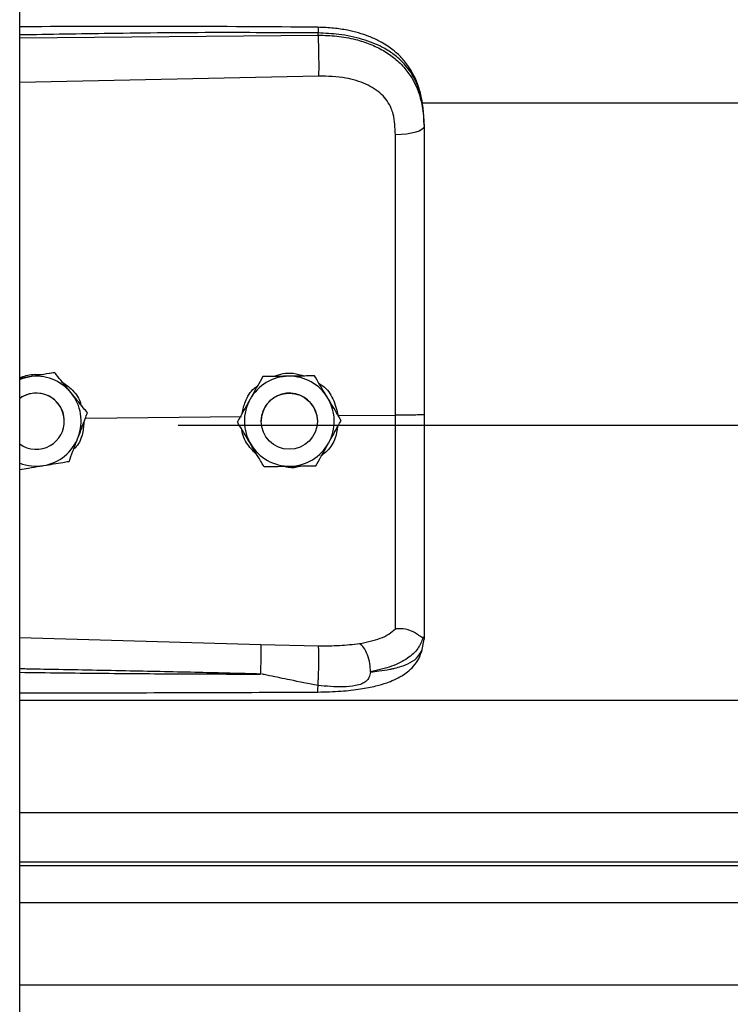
# Model space of a CAD drawing. Header units: inches. Extents: x 170 to 284, y 215 to 248.
# Tile 19 of 256: x 177.792 to 177.928, y 222.757 to 222.944. Entities that reach past the tile are written whole.
import ezdxf

# ---------------------------------------------------------------- set-up
doc = ezdxf.new("R2010")
doc.units = ezdxf.units.IN
doc.header["$LTSCALE"] = 0.25
doc.header["$MEASUREMENT"] = 0
doc.layers.add('RH BENCH MOUNT', color=7, linetype='Continuous')

msp = doc.modelspace()

# ---------------------------------------------------------------- linework, layer by layer
at = {"layer": 'RH BENCH MOUNT'}
for p, q in [((177.792261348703, 219.9543346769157), (177.792261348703, 224.1547841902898)), ((177.8491086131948, 222.9415067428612), (177.8491086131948, 222.941918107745)), ((177.792261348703, 222.9409700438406), (177.8491086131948, 222.9415067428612)), ((177.8492045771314, 222.9337179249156), (177.792261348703, 222.9325083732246)), ((177.8688095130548, 222.928642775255), (181.748030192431, 222.928642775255)), ((177.869304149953, 222.9245835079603), (177.869304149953, 222.9240951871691)), ((177.7940358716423, 222.8764420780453), (177.792261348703, 222.8761532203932)), ((177.7989139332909, 222.8772382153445), (177.7979853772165, 222.8770870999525)), ((177.7989139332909, 222.8772365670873), (177.7989139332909, 222.8772382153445)), ((177.8385530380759, 222.8764784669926), (177.8385530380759, 222.8764801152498)), ((177.848436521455, 222.8766267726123), (177.848436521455, 222.8766284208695)), ((177.8047955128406, 222.8685995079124), (177.834493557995, 222.868883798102)), ((177.8051676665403, 222.8695817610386), (177.8051676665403, 222.8695834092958)), ((177.8529329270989, 222.8690603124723), (177.8638465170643, 222.8691647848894)), ((177.8007617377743, 222.8679922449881), (177.8007617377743, 222.8679930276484)), ((177.822429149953, 222.8672503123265), (181.794413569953, 222.8672503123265)), ((177.8337397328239, 222.8678449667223), (177.8337397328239, 222.8678466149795)), ((177.8382730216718, 222.8679930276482), (177.8382730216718, 222.8679922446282)), ((177.8489734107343, 222.8679922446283), (177.8489734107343, 222.8679930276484)), ((177.8535066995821, 222.8681415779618), (177.8535066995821, 222.868143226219)), ((177.792261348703, 222.8268366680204), (177.8381970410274, 222.8255048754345)), ((177.8381970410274, 222.8255048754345), (177.8491827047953, 222.8252427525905)), ((177.8689644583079, 222.8245281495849), (177.869304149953, 222.8265133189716)), ((177.869304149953, 222.8270421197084), (177.869304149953, 222.8265133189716)), ((177.792261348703, 222.8148647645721), (181.8245813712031, 222.8148647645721)), ((177.792261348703, 222.7934857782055), (181.8245813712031, 222.7934857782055)), ((181.8245813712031, 222.7840005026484), (177.792261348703, 222.7840005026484)), ((177.792261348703, 222.7833611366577), (181.8245813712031, 222.7833611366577)), ((177.792261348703, 222.7763430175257), (181.8245813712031, 222.7763430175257)), ((177.792261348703, 222.7606589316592), (181.8245813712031, 222.7606589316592))]:
    msp.add_line(p, q, dxfattribs=at)
at = {"layer": 'RH BENCH MOUNT', "flags": 128}
for points in [[(177.869304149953, 222.9240951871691), (177.8692002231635, 222.9237994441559), (177.8688922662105, 222.9235145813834), (177.86839160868, 222.923251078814), (177.8677166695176, 222.9230186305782), (177.8668922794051, 222.922825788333), (177.8659487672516, 222.9226796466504), (177.8649208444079, 222.9225855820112), (177.863846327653, 222.9225470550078)], [(177.792261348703, 222.875952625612), (177.7929448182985, 222.8761902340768), (177.7940358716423, 222.8764420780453)], [(177.8482159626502, 222.870737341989), (177.8488208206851, 222.8692616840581), (177.8489734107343, 222.8679930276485)]]:
    msp.add_lwpolyline(points, dxfattribs=at)
at = {"layer": 'RH BENCH MOUNT'}
msp.add_circle((177.8436232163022, 222.8679922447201), 0.005350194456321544, dxfattribs=at)
for centre, radius, start, end in [((177.7954115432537, 222.8679930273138), 0.008560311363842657, 39.24773070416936, 99.24772960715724), ((177.8436232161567, 222.867993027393), 0.00856031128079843, 90.85968127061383, 150.859680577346), ((177.8436232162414, 222.8679930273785), 0.008560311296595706, 30.85968260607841, 90.85968183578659), ((177.7954115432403, 222.8679930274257), 0.005350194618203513, 39.2477307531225, 126.0718980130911), ((177.7954115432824, 222.8679922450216), 0.005350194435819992, 300.0097421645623, 126.0718999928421), ((177.7954115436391, 222.8679930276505), 0.00856031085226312, 339.2477292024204, 39.2477305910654), ((177.8436232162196, 222.8679930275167), 0.005350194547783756, 30.85968222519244, 179.9999985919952), ((177.8436232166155, 222.8679930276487), 0.008560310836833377, 330.859680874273, 30.85968233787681), ((177.7954115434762, 222.867993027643), 0.005350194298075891, 5.902783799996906e-08, 39.24773054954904), ((177.8436232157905, 222.8679930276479), 0.00856031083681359, 150.8596808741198, 210.8596823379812), ((177.795411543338, 222.8679930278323), 0.008560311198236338, 279.2477290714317, 339.247728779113), ((177.7954115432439, 222.8679922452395), 0.005350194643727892, 233.9281021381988, 300.0097413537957), ((177.8436232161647, 222.8679930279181), 0.008560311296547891, 210.8596826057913, 270.8596818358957), ((177.8436232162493, 222.8679930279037), 0.008560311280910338, 270.8596812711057, 330.8596805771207), ((177.7954115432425, 222.8679930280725), 0.008560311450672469, 248.4076756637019, 279.2477294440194)]:
    msp.add_arc(centre, radius, start, end, dxfattribs=at)
for points, knots in [([(177.8490899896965, 222.9430102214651), (177.8398729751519, 222.9430781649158), (177.8217860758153, 222.9432114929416), (177.802842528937, 222.9431541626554), (177.7931168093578, 222.9431013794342), (177.792261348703, 222.943096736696)], [0, 0, 0, 0, 0.4865830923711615, 0.9548405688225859, 1, 1, 1, 1]), ([(177.8491086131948, 222.941918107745), (177.8428027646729, 222.9419574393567), (177.8295637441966, 222.9420400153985), (177.8106141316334, 222.9418588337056), (177.7979735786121, 222.9416378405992), (177.792261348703, 222.9415379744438)], [0, 0, 0, 0, 0.3326703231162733, 0.6984356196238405, 1, 1, 1, 1]), ([(177.8490898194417, 222.9429943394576), (177.8490909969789, 222.9429983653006), (177.8490950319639, 222.9430121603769), (177.8491002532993, 222.942897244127), (177.8491068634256, 222.9426044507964), (177.8491079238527, 222.9421885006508), (177.8491086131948, 222.941918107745)], [0, 0, 0, 0, 0.09787641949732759, 0.3353863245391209, 0.5679606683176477, 1, 1, 1, 1]), ([(177.8692176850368, 222.9266266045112), (177.8690987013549, 222.9276970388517), (177.8688833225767, 222.9296346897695), (177.8681384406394, 222.9321533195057), (177.8672811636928, 222.934063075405), (177.8662059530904, 222.9358157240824), (177.864890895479, 222.9374039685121), (177.8634201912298, 222.9386988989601), (177.8620465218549, 222.9396587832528), (177.8606039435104, 222.9404902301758), (177.8582257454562, 222.9415573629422), (177.8552893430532, 222.9423702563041), (177.8519804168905, 222.9428986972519), (177.8500886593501, 222.9429716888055), (177.8490899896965, 222.9430102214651)], [0, 0, 0, 0, 0.1084465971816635, 0.1963050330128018, 0.269182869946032, 0.3279968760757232, 0.4149595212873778, 0.4916410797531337, 0.5389760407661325, 0.5941910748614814, 0.6694152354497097, 0.8148545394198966, 0.9022606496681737, 1, 1, 1, 1]), ([(177.869304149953, 222.9245835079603), (177.869241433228, 222.9259399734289), (177.8691230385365, 222.928500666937), (177.8681535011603, 222.931991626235), (177.8668642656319, 222.9344035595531), (177.8655004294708, 222.9361062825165), (177.8644174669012, 222.9371496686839), (177.8633585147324, 222.9379781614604), (177.8623690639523, 222.9386380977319), (177.8611346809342, 222.939333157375), (177.8595406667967, 222.9400588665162), (177.8568769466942, 222.9409668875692), (177.8533418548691, 222.9417268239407), (177.8504353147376, 222.941858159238), (177.8491086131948, 222.941918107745)], [0, 0, 0, 0, 0.1307156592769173, 0.2467609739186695, 0.3577928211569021, 0.4170971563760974, 0.4791482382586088, 0.5177152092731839, 0.5590896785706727, 0.6032945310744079, 0.6633484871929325, 0.7353692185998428, 0.8792082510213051, 1, 1, 1, 1]), ([(177.8491086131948, 222.9415067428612), (177.8491303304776, 222.9409308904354), (177.8491754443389, 222.9397346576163), (177.8492164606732, 222.937509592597), (177.8492296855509, 222.9353322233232), (177.8492127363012, 222.9342425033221), (177.8492045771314, 222.9337179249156)], [0, 0, 0, 0, 0.2406941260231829, 0.4999999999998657, 0.7593058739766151, 1, 1, 1, 1]), ([(177.8491086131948, 222.9415067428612), (177.8503053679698, 222.9414750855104), (177.8527376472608, 222.9414107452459), (177.8560672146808, 222.9407919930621), (177.8590456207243, 222.9398488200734), (177.8615772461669, 222.9386352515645), (177.8638228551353, 222.9370893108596), (177.8656854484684, 222.9352541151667), (177.8671791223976, 222.9331189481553), (177.8683483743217, 222.930564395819), (177.869145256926, 222.9274880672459), (177.8692507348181, 222.9252357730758), (177.869304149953, 222.9240951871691)], [0, 0, 0, 0, 0.1094013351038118, 0.2223468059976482, 0.315179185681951, 0.4102231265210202, 0.5012749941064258, 0.5946006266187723, 0.6834485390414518, 0.7745330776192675, 0.8858211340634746, 1, 1, 1, 1]), ([(177.8634207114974, 222.9264803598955), (177.8634207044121, 222.9264803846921), (177.8633181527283, 222.9268392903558), (177.8628229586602, 222.9282454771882), (177.8612869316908, 222.9304481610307), (177.8582199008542, 222.9323514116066), (177.8541037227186, 222.9335630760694), (177.8509509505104, 222.9336627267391), (177.8492045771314, 222.9337179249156)], [0, 0, 0, 0, 4.497367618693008e-06, 0.06509473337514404, 0.261670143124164, 0.4753105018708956, 0.709365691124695, 1, 1, 1, 1]), ([(177.863846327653, 222.9225470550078), (177.8637763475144, 222.9238716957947), (177.8637063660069, 222.9251963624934), (177.863420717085, 222.9264803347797), (177.8634207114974, 222.9264803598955)], [0, 0, 0, 0, 0.999980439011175, 1, 1, 1, 1]), ([(177.869304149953, 222.9240951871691), (177.869304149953, 222.9204650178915), (177.869304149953, 222.9131941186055), (177.869304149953, 222.9021133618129), (177.869304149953, 222.8909307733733), (177.869304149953, 222.8799620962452), (177.869304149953, 222.8727142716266), (177.869304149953, 222.8692344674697)], [0, 0, 0, 0, 0.2027568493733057, 0.4061035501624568, 0.608860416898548, 0.8122072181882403, 1, 1, 1, 1]), ([(177.8638465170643, 222.8691647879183), (177.8638465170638, 222.8691648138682), (177.8638464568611, 222.8725511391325), (177.8638463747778, 222.8795978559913), (177.8638463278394, 222.8902710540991), (177.8638463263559, 222.9011471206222), (177.8638463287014, 222.9119344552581), (177.8638463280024, 222.9190095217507), (177.863846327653, 222.9225470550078)], [0, 0, 0, 0, 1.439079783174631e-06, 0.1877923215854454, 0.3908439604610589, 0.5938956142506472, 0.7969478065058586, 1, 1, 1, 1]), ([(177.792261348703, 222.8762721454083), (177.7930989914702, 222.8765527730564), (177.7945082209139, 222.8770248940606), (177.7959812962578, 222.8769062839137), (177.7965787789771, 222.8768581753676)], [0, 0, 0, 0, 0.5943977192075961, 1, 1, 1, 1]), ([(177.7989139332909, 222.8772365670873), (177.7982384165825, 222.8771265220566), (177.7968714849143, 222.8769038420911), (177.7952064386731, 222.8766326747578), (177.7942531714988, 222.876477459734), (177.7940358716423, 222.8764420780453)], [0, 0, 0, 0, 0.42997043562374, 0.870060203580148, 0.9999999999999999, 0.9999999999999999, 0.9999999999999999, 0.9999999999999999]), ([(177.8020407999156, 222.8734110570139), (177.80191707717, 222.8735624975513), (177.8009493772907, 222.8747469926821), (177.7998882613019, 222.8760457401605), (177.7990088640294, 222.877122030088), (177.7989139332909, 222.8772382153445)], [0, 0, 0, 0, 0.1156468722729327, 0.9045342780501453, 1, 1, 1, 1]), ([(177.8020407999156, 222.8734089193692), (177.80191707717, 222.8735603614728), (177.8009493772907, 222.8747448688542), (177.7998882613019, 222.8760438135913), (177.7990088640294, 222.8771203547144), (177.7989139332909, 222.8772365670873)], [0, 0, 0, 0, 0.115646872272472, 0.9045342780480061, 1, 1, 1, 1]), ([(177.8385530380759, 222.8764801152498), (177.8382197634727, 222.8758823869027), (177.8375453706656, 222.8746728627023), (177.8367238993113, 222.8731994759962), (177.8362535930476, 222.8723559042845), (177.8361463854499, 222.8721636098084)], [0, 0, 0, 0, 0.4299704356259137, 0.8700602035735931, 1, 1, 1, 1]), ([(177.8385530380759, 222.8764784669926), (177.8382197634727, 222.8758806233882), (177.8375453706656, 222.8746708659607), (177.8367238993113, 222.8731973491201), (177.8362535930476, 222.8723537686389), (177.83614638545, 222.8721614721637)], [0, 0, 0, 0, 0.4299704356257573, 0.8700602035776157, 1, 1, 1, 1]), ([(177.8434947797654, 222.8765545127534), (177.8422227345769, 222.8765353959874), (177.8405261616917, 222.8765098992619), (177.8389479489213, 222.8764860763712), (177.8385530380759, 222.8764801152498)], [0, 0, 0, 0, 0.7497733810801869, 0.9999999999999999, 0.9999999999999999, 0.9999999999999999, 0.9999999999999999]), ([(177.8434947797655, 222.8765523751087), (177.842222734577, 222.8765333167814), (177.8405261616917, 222.876507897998), (177.8389479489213, 222.8764843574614), (177.8385530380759, 222.8764784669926)], [0, 0, 0, 0, 0.749773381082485, 1, 1, 1, 1]), ([(177.8406994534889, 222.8765124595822), (177.8412684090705, 222.8767257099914), (177.8424498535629, 222.87716852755), (177.8444944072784, 222.8772236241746), (177.8458316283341, 222.8768168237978), (177.8465438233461, 222.8766001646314)], [0, 0, 0, 0, 0.3027399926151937, 0.6286439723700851, 1, 1, 1, 1]), ([(177.848436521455, 222.8766284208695), (177.8477521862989, 222.8766182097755), (177.8463674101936, 222.8765975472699), (177.8446806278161, 222.8765723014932), (177.8437149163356, 222.8765578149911), (177.8434947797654, 222.8765545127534)], [0, 0, 0, 0, 0.4299704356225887, 0.870060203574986, 0.9999999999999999, 0.9999999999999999, 0.9999999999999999, 0.9999999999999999]), ([(177.848436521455, 222.8766267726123), (177.8477521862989, 222.8766164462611), (177.8463674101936, 222.8765955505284), (177.8446806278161, 222.8765701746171), (177.8437149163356, 222.8765556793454), (177.8434947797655, 222.8765523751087)], [0, 0, 0, 0, 0.4299704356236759, 0.8700602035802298, 1, 1, 1, 1]), ([(177.8509716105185, 222.8723860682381), (177.8508713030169, 222.8725539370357), (177.8500867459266, 222.8738669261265), (177.8492264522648, 222.8753065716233), (177.8485134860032, 222.8764996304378), (177.848436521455, 222.8766284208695)], [0, 0, 0, 0, 0.1156468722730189, 0.9045342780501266, 1, 1, 1, 1]), ([(177.8509716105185, 222.8723839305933), (177.8508713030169, 222.8725518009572), (177.8500867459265, 222.8738648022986), (177.8492264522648, 222.8753046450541), (177.8485134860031, 222.8764979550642), (177.848436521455, 222.8766267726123)], [0, 0, 0, 0, 0.1156468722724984, 0.9045342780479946, 1, 1, 1, 1]), ([(177.8001851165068, 222.8755422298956), (177.8008344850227, 222.8751144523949), (177.8023254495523, 222.8741322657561), (177.8036270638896, 222.8723997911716), (177.8039030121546, 222.8711634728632), (177.8039584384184, 222.8709151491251)], [0, 0, 0, 0, 0.3814222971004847, 0.8757540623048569, 1, 1, 1, 1]), ([(177.8346573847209, 222.869492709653), (177.8348197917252, 222.8702446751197), (177.8351987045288, 222.8719990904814), (177.8363281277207, 222.8738395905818), (177.8373678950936, 222.8745709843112), (177.8375664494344, 222.8747106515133)], [0, 0, 0, 0, 0.3776771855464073, 0.8811610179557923, 1, 1, 1, 1]), ([(177.8493113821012, 222.8751644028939), (177.8495564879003, 222.8750165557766), (177.8506892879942, 222.8743332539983), (177.8521630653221, 222.8722338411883), (177.8526702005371, 222.8701433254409), (177.8529329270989, 222.8690603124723)], [0, 0, 0, 0, 0.1174426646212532, 0.5427821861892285, 1, 1, 1, 1]), ([(177.8051676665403, 222.8695834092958), (177.8049035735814, 222.8699067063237), (177.803904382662, 222.8711298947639), (177.802830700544, 222.8724441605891), (177.8020407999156, 222.8734110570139)], [0, 0, 0, 0, 0.2643068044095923, 1, 1, 1, 1]), ([(177.8051676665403, 222.8695817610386), (177.8049035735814, 222.8699049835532), (177.803904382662, 222.8711278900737), (177.802830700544, 222.8724420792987), (177.8020407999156, 222.8734089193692)], [0, 0, 0, 0, 0.2643068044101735, 1, 1, 1, 1]), ([(177.8535066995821, 222.868143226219), (177.8532925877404, 222.8685015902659), (177.8524824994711, 222.8698574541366), (177.8516120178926, 222.8713142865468), (177.8509716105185, 222.8723860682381)], [0, 0, 0, 0, 0.2643068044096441, 1, 1, 1, 1]), ([(177.8535066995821, 222.8681415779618), (177.8532925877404, 222.8684998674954), (177.8524824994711, 222.8698554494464), (177.8516120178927, 222.8713122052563), (177.8509716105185, 222.8723839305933)], [0, 0, 0, 0, 0.2643068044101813, 1, 1, 1, 1]), ([(177.8361463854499, 222.8721636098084), (177.8355268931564, 222.8710524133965), (177.8347006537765, 222.8695703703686), (177.8339320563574, 222.8681916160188), (177.8337397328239, 222.8678466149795)], [0, 0, 0, 0, 0.7497733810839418, 0.9999999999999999, 0.9999999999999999, 0.9999999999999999, 0.9999999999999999]), ([(177.83614638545, 222.8721614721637), (177.8355268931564, 222.8710503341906), (177.8347006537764, 222.8695683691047), (177.8339320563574, 222.868189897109), (177.8337397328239, 222.8678449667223)], [0, 0, 0, 0, 0.7497733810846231, 1, 1, 1, 1]), ([(177.8034164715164, 222.8649598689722), (177.8038672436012, 222.8661495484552), (177.8044684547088, 222.8677362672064), (177.8050277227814, 222.8692123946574), (177.8051676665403, 222.8695817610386)], [0, 0, 0, 0, 0.7497733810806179, 1, 1, 1, 1]), ([(177.8638463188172, 222.8284742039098), (177.8638463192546, 222.8287369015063), (177.8638463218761, 222.8303113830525), (177.8638463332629, 222.8337427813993), (177.8638464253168, 222.8393441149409), (177.8638466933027, 222.8457839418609), (177.8638470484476, 222.8530099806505), (177.8638473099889, 222.8608848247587), (177.8638472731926, 222.8664128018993), (177.8638471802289, 222.8691647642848), (177.863847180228, 222.8691647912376)], [0, 0, 0, 0, 0.03155846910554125, 0.1891461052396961, 0.3467338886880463, 0.5043277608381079, 0.6619226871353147, 0.8309600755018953, 0.9999983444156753, 1, 1, 1, 1]), ([(177.869304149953, 222.8692344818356), (177.8692229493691, 222.8692230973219), (177.869060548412, 222.869200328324), (177.8678077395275, 222.8691723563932), (177.8660102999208, 222.8691563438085), (177.8645682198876, 222.8691619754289), (177.863847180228, 222.8691647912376)], [0, 0, 0, 0, 0.2500007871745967, 0.5000009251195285, 0.7500005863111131, 1, 1, 1, 1]), ([(177.869304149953, 222.8692344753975), (177.869304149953, 222.8661971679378), (177.869304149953, 222.8600217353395), (177.869304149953, 222.8512347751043), (177.869304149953, 222.843068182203), (177.869304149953, 222.8364881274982), (177.869304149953, 222.8311034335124), (177.869304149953, 222.8284029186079), (177.869304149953, 222.8270421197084)], [0, 0, 0, 0, 0.1870908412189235, 0.3803918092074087, 0.5558755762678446, 0.7364481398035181, 0.8671952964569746, 1, 1, 1, 1]), ([(177.8045017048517, 222.867824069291), (177.8044256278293, 222.8669983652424), (177.8042635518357, 222.8652392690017), (177.8034147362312, 222.8634313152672), (177.8026305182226, 222.8627306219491), (177.8025416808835, 222.8626512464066)], [0, 0, 0, 0, 0.4395923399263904, 0.9365162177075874, 1, 1, 1, 1]), ([(177.8362748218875, 222.8636021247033), (177.8361745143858, 222.8637699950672), (177.8353899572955, 222.8650829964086), (177.8345296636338, 222.866522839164), (177.8338166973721, 222.8677161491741), (177.8337397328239, 222.8678449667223)], [0, 0, 0, 0, 0.1156468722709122, 0.9045342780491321, 1, 1, 1, 1]), ([(177.8528268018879, 222.8669219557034), (177.85271468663, 222.8662086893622), (177.8524520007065, 222.8645375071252), (177.8512976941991, 222.8626147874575), (177.8501630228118, 222.861763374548), (177.849798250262, 222.8614896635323)], [0, 0, 0, 0, 0.3356490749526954, 0.7864254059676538, 1, 1, 1, 1]), ([(177.8511000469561, 222.863824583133), (177.8517195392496, 222.8649357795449), (177.8525457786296, 222.8664178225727), (177.8533143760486, 222.8677965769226), (177.8535066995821, 222.8681415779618)], [0, 0, 0, 0, 0.7497733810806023, 1, 1, 1, 1]), ([(177.8016652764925, 222.8603384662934), (177.8019077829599, 222.8609784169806), (177.8023985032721, 222.862273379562), (177.8029962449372, 222.8638508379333), (177.8033384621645, 222.8647539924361), (177.8034164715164, 222.8649598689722)], [0, 0, 0, 0, 0.4299704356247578, 0.8700602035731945, 0.9999999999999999, 0.9999999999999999, 0.9999999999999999, 0.9999999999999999]), ([(177.8375555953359, 222.8614587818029), (177.8369044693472, 222.8621209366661), (177.8355564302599, 222.8634918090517), (177.8346547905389, 222.8653626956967), (177.8346102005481, 222.8663757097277), (177.8346096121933, 222.8663890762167)], [0, 0, 0, 0, 0.4797011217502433, 0.9931347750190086, 1, 1, 1, 1]), ([(177.8388099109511, 222.8593597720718), (177.8385957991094, 222.8597180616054), (177.8377857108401, 222.8610736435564), (177.8369152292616, 222.8625303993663), (177.8362748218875, 222.8636021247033)], [0, 0, 0, 0, 0.2643068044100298, 1, 1, 1, 1]), ([(177.8486933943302, 222.8595080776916), (177.8490266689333, 222.8601058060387), (177.8497010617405, 222.8613153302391), (177.8505225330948, 222.8627887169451), (177.8509928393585, 222.8636322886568), (177.8511000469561, 222.863824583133)], [0, 0, 0, 0, 0.4299704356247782, 0.8700602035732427, 1, 1, 1, 1]), ([(177.792261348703, 222.8588072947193), (177.7928210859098, 222.8588983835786), (177.794072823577, 222.8591020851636), (177.7956167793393, 222.859353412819), (177.7965699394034, 222.859508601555), (177.7967872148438, 222.8595439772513)], [0, 0, 0, 0, 0.3844201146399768, 0.85967688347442, 1, 1, 1, 1]), ([(177.7967872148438, 222.8595439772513), (177.798042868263, 222.8597484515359), (177.7997175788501, 222.8600211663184), (177.8012754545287, 222.8602749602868), (177.8016652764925, 222.8603384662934)], [0, 0, 0, 0, 0.7497733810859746, 1, 1, 1, 1]), ([(177.8388099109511, 222.8593597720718), (177.8394942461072, 222.8593699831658), (177.8408790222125, 222.8593906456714), (177.84256580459, 222.8594158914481), (177.8435315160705, 222.8594303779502), (177.8437516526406, 222.8594336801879)], [0, 0, 0, 0, 0.4299704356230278, 0.8700602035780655, 1, 1, 1, 1]), ([(177.8458958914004, 222.8594659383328), (177.8458019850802, 222.859429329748), (177.8450276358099, 222.8591274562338), (177.843731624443, 222.8590684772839), (177.8426236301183, 222.8593210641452), (177.8422296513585, 222.8594108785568)], [0, 0, 0, 0, 0.0816716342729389, 0.6734623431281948, 1, 1, 1, 1]), ([(177.8437516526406, 222.8594336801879), (177.8450236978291, 222.859452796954), (177.8467202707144, 222.8594782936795), (177.8482984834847, 222.8595021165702), (177.8486933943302, 222.8595080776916)], [0, 0, 0, 0, 0.7497733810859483, 1, 1, 1, 1]), ([(177.8570121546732, 222.8256501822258), (177.8583857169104, 222.8259380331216), (177.8604701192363, 222.8263748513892), (177.8626459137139, 222.8274155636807), (177.8634449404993, 222.8281208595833), (177.8638463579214, 222.8284751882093)], [0, 0, 0, 0, 0.4901989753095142, 0.7438846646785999, 0.9999999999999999, 0.9999999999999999, 0.9999999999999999, 0.9999999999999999]), ([(177.8691071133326, 222.8267917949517), (177.8690580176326, 222.826783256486), (177.8689572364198, 222.826765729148), (177.8686655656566, 222.8269519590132), (177.8682001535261, 222.82728280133), (177.8673239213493, 222.8278628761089), (177.8658447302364, 222.8284810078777), (177.8645038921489, 222.8284771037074), (177.86384635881, 222.8284751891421)], [0, 0, 0, 0, 0.1136768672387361, 0.2333502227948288, 0.3620694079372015, 0.501916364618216, 0.7557448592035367, 0.9999999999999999, 0.9999999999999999, 0.9999999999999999, 0.9999999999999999]), ([(177.8381971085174, 222.8255048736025), (177.8382037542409, 222.8252660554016), (177.8382139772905, 222.8248986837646), (177.8382119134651, 222.8240367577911), (177.8382042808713, 222.8232619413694), (177.8381900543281, 222.8224014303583), (177.8381650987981, 222.82124199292), (177.8381386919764, 222.8203985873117), (177.8381215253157, 222.8198503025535)], [0, 0, 0, 0, 0.2394514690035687, 0.3683457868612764, 0.4999761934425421, 0.6316105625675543, 0.7605158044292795, 0.9999999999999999, 0.9999999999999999, 0.9999999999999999, 0.9999999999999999]), ([(177.8491827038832, 222.8252427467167), (177.8505347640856, 222.8252354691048), (177.853236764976, 222.8252209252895), (177.8557434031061, 222.8255054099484), (177.8569957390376, 222.8256475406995)], [0, 0, 0, 0, 0.5003922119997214, 1, 1, 1, 1]), ([(177.8591012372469, 222.8202490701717), (177.8590763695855, 222.8207790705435), (177.8590247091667, 222.8218801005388), (177.8585490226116, 222.8235425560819), (177.8578442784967, 222.8249306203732), (177.8572811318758, 222.8254160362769), (177.8570099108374, 222.8256498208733)], [0, 0, 0, 0, 0.2405618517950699, 0.4997464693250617, 0.7590693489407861, 1, 1, 1, 1]), ([(177.8691113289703, 222.8267916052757), (177.8688357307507, 222.8260696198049), (177.8682696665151, 222.8245866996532), (177.866216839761, 222.8227534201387), (177.8632286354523, 222.8211953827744), (177.8605015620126, 222.8205722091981), (177.8591017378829, 222.8202523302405)], [0, 0, 0, 0, 0.2305257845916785, 0.4734878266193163, 0.7297379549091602, 0.9999999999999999, 0.9999999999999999, 0.9999999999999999, 0.9999999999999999]), ([(177.869304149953, 222.8270421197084), (177.8693041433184, 222.8270408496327), (177.8693040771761, 222.8270281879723), (177.8692969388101, 222.8269240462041), (177.8691985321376, 222.826845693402), (177.8691107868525, 222.8267758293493)], [0, 0, 0, 0, 0.01193493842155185, 0.118981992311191, 1, 1, 1, 1]), ([(177.8490516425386, 222.8164190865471), (177.8505397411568, 222.8164551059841), (177.8533208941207, 222.8165224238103), (177.8570558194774, 222.8169454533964), (177.859931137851, 222.8175047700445), (177.862032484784, 222.8181132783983), (177.8636152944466, 222.8187214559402), (177.8649910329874, 222.8194167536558), (177.8662630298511, 222.8202995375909), (177.8673901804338, 222.8213743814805), (177.868403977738, 222.82279325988), (177.8687586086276, 222.823895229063), (177.8689474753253, 222.8244821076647)], [0, 0, 0, 0, 0.1696911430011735, 0.3171409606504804, 0.4424359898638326, 0.5384364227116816, 0.6083291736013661, 0.6840959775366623, 0.7426779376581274, 0.8151683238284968, 0.9015637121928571, 1, 1, 1, 1]), ([(177.8490973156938, 222.8176722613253), (177.8491132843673, 222.8179128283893), (177.8491469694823, 222.8184202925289), (177.8491918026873, 222.8194304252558), (177.8492288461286, 222.8206178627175), (177.8492516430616, 222.8218897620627), (177.8492567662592, 222.8230932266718), (177.8492443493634, 222.8240891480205), (177.849219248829, 222.824828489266), (177.8491944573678, 222.8251095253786), (177.8491827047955, 222.8252427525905)], [0, 0, 0, 0, 0.1098512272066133, 0.2317256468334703, 0.3631776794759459, 0.4999999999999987, 0.6368223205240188, 0.7682743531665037, 0.890148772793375, 1, 1, 1, 1]), ([(177.8591028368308, 222.8202505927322), (177.8596491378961, 222.8203076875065), (177.8609540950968, 222.8204440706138), (177.8623528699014, 222.8206721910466), (177.8633078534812, 222.8208660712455), (177.8645412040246, 222.8211439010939), (177.8662275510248, 222.8217101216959), (177.8680472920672, 222.8228356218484), (177.8686527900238, 222.8239530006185), (177.8689644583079, 222.8245281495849)], [0, 0, 0, 0, 0.1091879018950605, 0.2608187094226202, 0.3077983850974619, 0.3355235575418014, 0.5627886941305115, 0.7749539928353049, 1, 1, 1, 1]), ([(177.8381214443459, 222.8198479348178), (177.8342213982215, 222.8199472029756), (177.8259512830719, 222.8201577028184), (177.8128393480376, 222.8204398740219), (177.8018914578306, 222.8206524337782), (177.7948753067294, 222.8207805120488), (177.7927003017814, 222.8208185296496), (177.792261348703, 222.8208262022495)], [0, 0, 0, 0, 0.2551597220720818, 0.5410705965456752, 0.8577348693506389, 0.9712884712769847, 1, 1, 1, 1]), ([(177.792261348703, 222.8201811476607), (177.7948589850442, 222.8201491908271), (177.7999249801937, 222.8200868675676), (177.807489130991, 222.8200060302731), (177.8151413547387, 222.8199367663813), (177.822899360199, 222.8198851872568), (177.8306219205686, 222.8198521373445), (177.8356588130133, 222.8198493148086), (177.83812144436, 222.8198479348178)], [0, 0, 0, 0, 0.1699411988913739, 0.3314248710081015, 0.4948424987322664, 0.6705311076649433, 0.8389164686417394, 1, 1, 1, 1]), ([(177.8591025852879, 222.8202473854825), (177.8590280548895, 222.8198770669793), (177.8589241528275, 222.8193608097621), (177.8585523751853, 222.8187634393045), (177.8581317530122, 222.8183305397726), (177.857328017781, 222.8178860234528), (177.855850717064, 222.81752447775), (177.8530898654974, 222.817284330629), (177.8506931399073, 222.8175172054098), (177.8490973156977, 222.8176722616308)], [0, 0, 0, 0, 0.1001269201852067, 0.1395859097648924, 0.1897135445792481, 0.2582342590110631, 0.3697357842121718, 0.5803479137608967, 1, 1, 1, 1]), ([(177.8490973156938, 222.8176722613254), (177.8473165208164, 222.8180183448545), (177.8442614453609, 222.8186120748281), (177.8408255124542, 222.8193321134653), (177.8390873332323, 222.8196894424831), (177.8385897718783, 222.8197906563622), (177.8384392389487, 222.8198166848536), (177.8383889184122, 222.8198253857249)], [0, 0, 0, 0, 0.5022803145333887, 0.8616962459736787, 0.9584272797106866, 0.9861029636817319, 1, 1, 1, 1]), ([(177.792261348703, 222.8162819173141), (177.7959275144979, 222.8162826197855), (177.8074000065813, 222.8162848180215), (177.82633083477, 222.8163126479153), (177.8415939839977, 222.8163841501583), (177.8490516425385, 222.8164190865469)], [0, 0, 0, 0, 0.1936599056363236, 0.6060178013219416, 0.9999999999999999, 0.9999999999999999, 0.9999999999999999, 0.9999999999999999]), ([(177.8490515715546, 222.8164409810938), (177.8490522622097, 222.8164340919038), (177.8490587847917, 222.8163690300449), (177.849069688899, 222.8165587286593), (177.8490838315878, 222.8168856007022), (177.8490925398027, 222.8173181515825), (177.8490964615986, 222.8176089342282), (177.8490973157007, 222.8176722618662)], [0, 0, 0, 0, 0.03436730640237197, 0.324566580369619, 0.6210149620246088, 0.9174633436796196, 1, 1, 1, 1])]:
    msp.add_open_spline(points, degree=3, knots=knots, dxfattribs=at)

doc.saveas('drawing.dxf')
